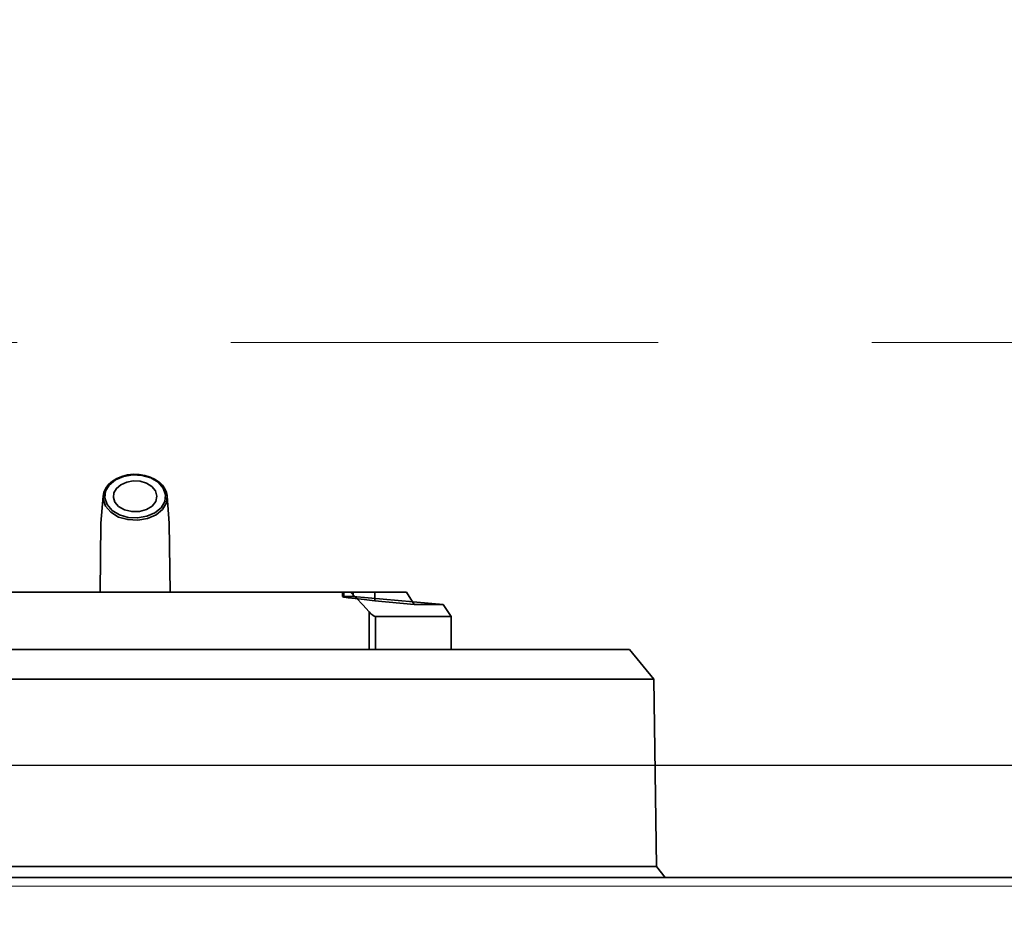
# Model space of a CAD drawing. Header units: millimetres. Extents: x 42175 to 97175, y 10092 to 468192.
# Tile 108 of 256: x 62935 to 63050, y 25850 to 25956. Entities that reach past the tile are written whole.
import ezdxf

# ---------------------------------------------------------------- set-up
doc = ezdxf.new("R2010")
doc.units = ezdxf.units.MM
doc.header["$XCLIPFRAME"] = 2
doc.linetypes.add('DASHED', pattern=[0.75, 0.5, -0.25])
for name, color, linetype in [('AHU03-3-68634OBJ', 8, 'Continuous'), ('EC-MTR_250-0_7OBJ', 8, 'Continuous'), ('FLUID-Wy2', 8, 'Continuous')]:
    doc.layers.add(name, color=color, linetype=linetype)
picture_1 = doc.add_image_def('image1.bmp', size_in_pixel=(951, 911))

msp = doc.modelspace()

# ---------------------------------------------------------------- linework, layer by layer
at = {"layer": 'AHU03-3-68634OBJ', "color": 8, "linetype": 'Continuous', "lineweight": 35, "ltscale": 100}
msp.add_line((63069.74, 25855.6), (62802.74, 25855.6), dxfattribs=at)
at = {"layer": 'EC-MTR_250-0_7OBJ', "color": 8, "linetype": 'Continuous', "lineweight": 35, "ltscale": 100}
for p, q in [((62944.99, 25900.23), (62944.74, 25897.07)), ((62952.5, 25900.23), (62952.74, 25897.07)), ((62944.74, 25897.07), (62944.65, 25889)), ((62952.74, 25897.07), (62952.84, 25889)), ((62980.51, 25889), (62891.97, 25889)), ((62973, 25888.48), (62973, 25889)), ((62973.17, 25889), (62973.17, 25888.5)), ((62974.24, 25888.5), (62973.17, 25888.5)), ((62974.24, 25888.5), (62974.24, 25889)), ((62974.24, 25888.5), (62984.79, 25887.55)), ((62976.8, 25889), (62976.8, 25888)), ((62981.41, 25887.55), (62976.8, 25888)), ((62980.51, 25889), (62981.41, 25887.55)), ((62984.79, 25887.55), (62981.41, 25887.55)), ((62984.79, 25887.55), (62985.74, 25886.14)), ((62976.13, 25886.69), (62976.13, 25882.3)), ((62976.88, 25886.14), (62976.88, 25882.3)), ((62985.74, 25886.14), (62976.88, 25886.14)), ((62985.74, 25882.3), (62985.74, 25886.14)), ((62865.89, 25882.3), (63006.59, 25882.3)), ((63006.59, 25882.3), (63009.44, 25878.8)), ((62874.23, 25878.8), (62991.73, 25878.8)), ((63009.44, 25878.8), (62991.73, 25878.8)), ((63009.44, 25878.8), (63009.74, 25856.9)), ((63009.74, 25856.9), (62862.74, 25856.9)), ((63009.74, 25856.9), (63010.76, 25855.6))]:
    msp.add_line(p, q, dxfattribs=at)
at = {"layer": 'EC-MTR_250-0_7OBJ', "color": 8, "linetype": 'Continuous', "lineweight": 35, "ltscale": 100, "flags": 128}
for points in [[(62944.99, 25900.23), (62945.09, 25900.72), (62945.31, 25901.19), (62945.64, 25901.62), (62946.08, 25902), (62946.6, 25902.32), (62947.2, 25902.56), (62947.85, 25902.72), (62948.52, 25902.8), (62949.21, 25902.78), (62949.87, 25902.67), (62950.5, 25902.48), (62951.08, 25902.21), (62951.57, 25901.87)], [(62951.6, 25901.82), (62950.7, 25902.36), (62949.61, 25902.68), (62948.44, 25902.74), (62947.3, 25902.55), (62946.29, 25902.11), (62945.53, 25901.47), (62945.08, 25900.7), (62944.99, 25899.87), (62945.27, 25899.06), (62945.89, 25898.35)], [(62951.44, 25901.86), (62950.59, 25902.38), (62949.55, 25902.67), (62948.46, 25902.73), (62947.38, 25902.55), (62946.43, 25902.14), (62945.71, 25901.54), (62945.28, 25900.82), (62945.19, 25900.03), (62945.45, 25899.25), (62946.04, 25898.57)], [(62945.89, 25898.35), (62946.78, 25897.8), (62947.87, 25897.49), (62949.04, 25897.42), (62950.19, 25897.62), (62951.19, 25898.06), (62951.95, 25898.69), (62952.4, 25899.46), (62952.49, 25900.3), (62952.21, 25901.11), (62951.6, 25901.82)], [(62946.04, 25898.57), (62946.9, 25898.05), (62947.93, 25897.76), (62949.03, 25897.7), (62950.1, 25897.88), (62951.05, 25898.29), (62951.77, 25898.89), (62952.2, 25899.61), (62952.29, 25900.4), (62952.03, 25901.18), (62951.44, 25901.86)], [(62946.81, 25899.04), (62946.38, 25899.52), (62946.2, 25900.08), (62946.26, 25900.63), (62946.56, 25901.15), (62947.07, 25901.58), (62947.75, 25901.88), (62948.52, 25902.02), (62949.31, 25901.98), (62950.06, 25901.76), (62950.68, 25901.39)], [(62951.57, 25901.87), (62951.94, 25901.51), (62952.23, 25901.1), (62952.41, 25900.67), (62952.5, 25900.23)], [(62950.68, 25901.39), (62951.13, 25900.85), (62951.29, 25900.23), (62951.15, 25899.62), (62950.73, 25899.08), (62950.06, 25898.66), (62949.23, 25898.44), (62948.34, 25898.43), (62947.49, 25898.64), (62946.81, 25899.04)], [(62973.17, 25888.5), (62973.07, 25888.5), (62973.02, 25888.49), (62973, 25888.48)], [(62973, 25888.48), (62973.17, 25888.43), (62973.67, 25888.35), (62974.48, 25888.25), (62975.54, 25888.13), (62976.8, 25888)], [(62976.13, 25886.69), (62975.39, 25887.52), (62974.65, 25888.29), (62973.94, 25889)], [(62976.88, 25886.14), (62976.73, 25886.18), (62976.54, 25886.29), (62976.33, 25886.47), (62976.13, 25886.69)]]:
    msp.add_lwpolyline(points, dxfattribs=at)
at = {"layer": 'FLUID-Wy2', "color": 8, "linetype": 'DASHED', "lineweight": 18, "ltscale": 100}
msp.add_line((63459.95, 25918.21), (61459.95, 25918.21), dxfattribs=at)
at = {"layer": 'FLUID-Wy2', "color": 8, "linetype": 'Continuous', "lineweight": 25, "ltscale": 100}
msp.add_line((63459.95, 25868.71), (61459.95, 25868.71), dxfattribs=at)
at = {"layer": 'FLUID-Wy2', "color": 8, "linetype": 'Continuous', "lineweight": 18, "ltscale": 100}
for p, q in [((61459.95, 25854.57), (63459.95, 25854.57)), ((63459.95, 25854.57), (61459.95, 25854.57))]:
    msp.add_line(p, q, dxfattribs=at)

# ---------------------------------------------------------------- pictures from other files: only their frames are drawn
at = {"color": 8, "lineweight": 13}
image = msp.add_image(picture_1, insert=(61504.13, 26425.82), size_in_units=(1986.02, 1904.63), rotation=-90, dxfattribs=at)
image.set_boundary_path([(-0.5, -0.5), (950.5, 910.5)])

doc.saveas('drawing.dxf')
